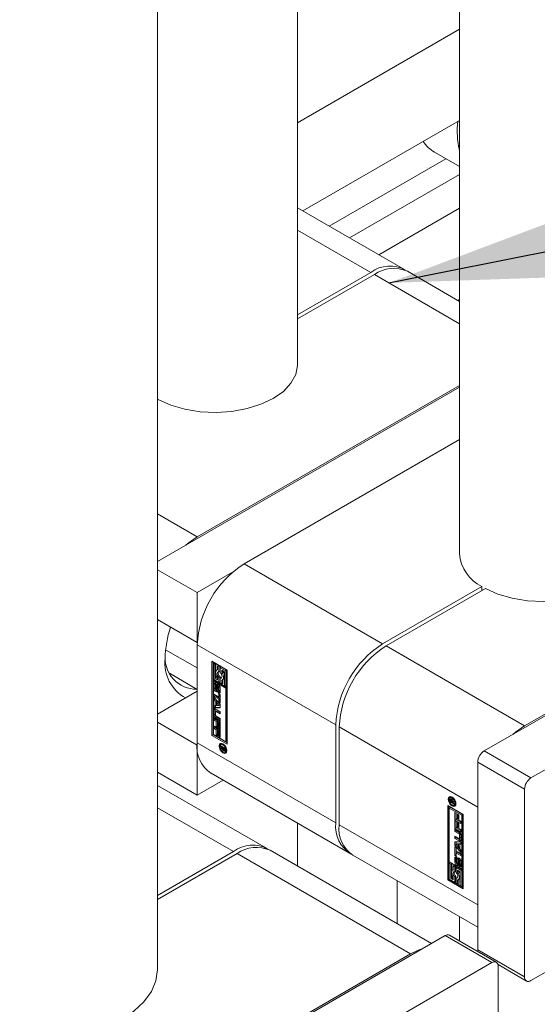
# Model space of a CAD drawing. Header units: millimetres. Extents: x 450 to 25135, y 150 to 17673.
# Tile 39 of 256: x 4016 to 4172, y 4976 to 5273. Entities that reach past the tile are written whole.
import ezdxf

# ---------------------------------------------------------------- set-up
doc = ezdxf.new("R2010")
doc.units = ezdxf.units.MM
doc.linetypes.add('SLD-Continua', pattern=[0])
doc.layers.add('COTAS', color=1, linetype='SLD-Continua')
doc.layers.add('OCULTA', color=8, linetype='SLD-Continua')
doc.styles.get("Standard").update_dxf_attribs({"font": 'ARIALN.TTF'})
doc.dimstyles.new('SLDDIMSTYLE0', dxfattribs={"dimtxt": 0.18, "dimasz": 105, "dimexe": 0, "dimexo": 0.0625, "dimgap": 0, "dimtad": 0, "dimtih": 1, "dimtoh": 1, "dimdec": 0, "dimrnd": 1e-09, "dimzin": 0, "dimdsep": 46, "dimtxsty": 'Standard', "dimsah": 1, "dimcen": 0.09, "dimadec": 0, "dimazin": 0, "dimtfac": 105, "dimtdec": 0, "dimtofl": 0, "dimtmove": 0, "dimatfit": 3, "dimfxl": 1, "dimfrac": 2, "dimtolj": 1, "dimtzin": 0, "dimarcsym": 0})

msp = doc.modelspace()

# ---------------------------------------------------------------- linework, layer by layer
at = {"color": 7, "linetype": 'SLD-Continua', "lineweight": 18, "ltscale": 30}
for p, q in [((4057.41, 4986.53), (4057.41, 6242.79)), ((4099.71, 5169.2), (4099.71, 5837.31)), ((4148.7, 5780.16), (4148.7, 5112.05)), ((4099.71, 5017.64), (4099.71, 5030.64)), ((4148.7, 5002.35), (4148.7, 4995.05))]:
    msp.add_line(p, q, dxfattribs=at)
at = {"layer": 'COTAS', "linetype": 'SLD-Continua', "lineweight": 18, "ltscale": 30}
for p, q in [((4148.7, 5270.6), (4099.71, 5242.31)), ((4148.7, 5243.04), (4101.34, 5215.7)), ((4141.2, 5233.43), (4148.7, 5229.1)), ((4144.59, 5231.47), (4109.3, 5211.1)), ((4148.7, 5226.71), (4115.48, 5207.53)), ((4131.91, 5198.05), (4099.71, 5216.64)), ((4148.7, 5216.5), (4124.32, 5202.43)), ((4099.71, 5209.88), (4121.91, 5197.06)), ((4099.71, 5184.24), (4121.91, 5197.06)), ((4122.97, 5196.45), (4099.71, 5183.02)), ((4148.7, 5181.59), (4122.97, 5196.45)), ((4148.7, 5188.35), (4132.97, 5197.44)), ((4148.7, 5188.94), (4148.19, 5188.65)), ((4148.7, 5162.42), (4057.41, 5109.72)), ((4148.7, 5162.93), (4069.4, 5117.15)), ((4057.57, 5158.69), (4057.41, 5158.6)), ((4148.7, 5146.6), (4083.55, 5108.99)), ((4069.4, 5117.15), (4057.41, 5124.08)), ((4276.06, 5121.64), (4156.2, 5052.45)), ((4263.86, 5115.11), (4168.4, 5060.01)), ((4290.2, 5113.48), (4170.34, 5044.29)), ((4057.41, 5107.24), (4069.4, 5100.32)), ((4083.55, 5108.99), (4125.44, 5084.8)), ((4069.4, 5100.32), (4080.04, 5106.45)), ((4125.44, 5084.8), (4155.5, 5102.16)), ((4156.56, 5101.54), (4126.5, 5084.19)), ((4155.5, 5100.93), (4155.5, 5102.16)), ((4069.4, 5085.21), (4069.4, 5100.32)), ((4057.41, 5092.14), (4069.4, 5085.21)), ((4059.82, 5083.06), (4069.4, 5077.53)), ((4069.42, 5085.22), (4069.4, 5085.21)), ((4069.4, 5084.49), (4111.3, 5060.31)), ((4069.4, 5084.49), (4069.4, 5054.9)), ((4168.4, 5060.01), (4126.5, 5084.19)), ((4073.82, 5079.6), (4078.47, 5076.92)), ((4073.82, 5057.14), (4073.82, 5079.6)), ((4074.18, 5079.39), (4074.18, 5057.35)), ((4074.62, 5079.04), (4074.26, 5078.84)), ((4074.26, 5078.84), (4074.26, 5074.14)), ((4074.7, 5078.58), (4074.26, 5078.84)), ((4075.05, 5078.79), (4074.62, 5079.04)), ((4075.05, 5078.79), (4074.7, 5078.58)), ((4074.7, 5074.39), (4074.7, 5078.58)), ((4075.05, 5076.59), (4075.05, 5078.79)), ((4075.84, 5078.33), (4075.49, 5078.13)), ((4075.49, 5078.13), (4075.49, 5076.93)), ((4075.93, 5077.88), (4075.49, 5078.13)), ((4076.28, 5078.08), (4075.84, 5078.33)), ((4076.28, 5078.08), (4075.93, 5077.88)), ((4075.93, 5076.36), (4075.93, 5077.88)), ((4076.28, 5076.56), (4076.28, 5078.08)), ((4076.72, 5077.83), (4076.36, 5077.62)), ((4076.36, 5077.62), (4076.36, 5076.11)), ((4078.03, 5076.66), (4076.36, 5077.62)), ((4078.38, 5076.87), (4076.72, 5077.83)), ((4060.99, 5075.92), (4069.4, 5071.06)), ((4074.26, 5074.14), (4075.93, 5073.18)), ((4075.05, 5074.6), (4074.7, 5074.39)), ((4075.49, 5073.94), (4074.7, 5074.39)), ((4075.05, 5074.6), (4075.05, 5075.47)), ((4075.49, 5074.35), (4075.05, 5074.6)), ((4075.49, 5076.97), (4075.3, 5076.86)), ((4075.49, 5074.63), (4075.49, 5073.94)), ((4076.28, 5076.56), (4075.93, 5076.36)), ((4076.28, 5074.9), (4075.93, 5074.7)), ((4075.93, 5073.18), (4075.93, 5074.7)), ((4076.28, 5073.38), (4076.28, 5074.9)), ((4076.72, 5074.65), (4076.36, 5074.45)), ((4076.36, 5074.45), (4076.36, 5072.93)), ((4076.82, 5074.64), (4076.72, 5074.65)), ((4076.8, 5076.87), (4077.59, 5076.41)), ((4076.8, 5076.17), (4076.8, 5076.87)), ((4077.15, 5076.38), (4076.8, 5076.17)), ((4076.99, 5073.94), (4077.34, 5074.14)), ((4077.15, 5076.38), (4077.15, 5076.66)), ((4077.15, 5072.88), (4077.15, 5074.04)), ((4077.59, 5076.41), (4077.59, 5072.22)), ((4078.38, 5076.87), (4078.03, 5076.66)), ((4078.03, 5071.97), (4078.03, 5076.66)), ((4078.38, 5072.17), (4078.38, 5076.87)), ((4078.47, 5076.92), (4078.47, 5054.46)), ((4074.26, 5073.63), (4074.61, 5073.84)), ((4078.03, 5071.46), (4074.26, 5073.63)), ((4074.26, 5073.63), (4074.26, 5057.39)), ((4074.8, 5072.84), (4074.45, 5072.64)), ((4074.45, 5071.37), (4074.45, 5072.64)), ((4074.8, 5071.58), (4074.45, 5071.37)), ((4078.38, 5071.67), (4074.61, 5073.84)), ((4074.8, 5071.58), (4074.8, 5072.84)), ((4074.92, 5072.27), (4074.92, 5071.19)), ((4075.05, 5072.48), (4074.98, 5072.44)), ((4075.05, 5072.47), (4075.01, 5072.45)), ((4075.05, 5072.43), (4075.04, 5072.44)), ((4075.05, 5072.44), (4075.04, 5072.44)), ((4075.05, 5072.95), (4075.05, 5072.43)), ((4075.1, 5070.89), (4075.45, 5071.09)), ((4075.45, 5071.09), (4075.1, 5070.89)), ((4075.49, 5071.14), (4075.14, 5070.94)), ((4075.17, 5071.04), (4075.19, 5072.21)), ((4075.52, 5071.25), (4075.17, 5071.04)), ((4075.54, 5072.41), (4075.19, 5072.21)), ((4075.45, 5071.09), (4075.45, 5071.09)), ((4075.52, 5071.25), (4075.54, 5072.41)), ((4075.62, 5071.87), (4075.6, 5070.7)), ((4076.04, 5072.24), (4075.68, 5072.03)), ((4076.04, 5072.24), (4075.69, 5072.04)), ((4076.09, 5072.24), (4075.74, 5072.03)), ((4076.1, 5072.23), (4075.75, 5072.03)), ((4075.75, 5072.03), (4075.75, 5072.03)), ((4076.15, 5072.15), (4075.81, 5071.96)), ((4076.2, 5072.05), (4075.85, 5071.85)), ((4076.21, 5071.95), (4075.86, 5071.74)), ((4075.86, 5070.66), (4075.86, 5071.74)), ((4076.28, 5073.38), (4075.93, 5073.18)), ((4076.21, 5070.87), (4076.21, 5071.95)), ((4076.34, 5071.55), (4076.34, 5070.29)), ((4076.36, 5072.93), (4076.8, 5072.67)), ((4076.8, 5072.67), (4076.8, 5073.87)), ((4077.15, 5072.88), (4076.8, 5072.67)), ((4077.59, 5072.22), (4078.03, 5071.97)), ((4078.38, 5072.17), (4078.03, 5071.97)), ((4078.38, 5071.67), (4078.03, 5071.46)), ((4078.03, 5055.22), (4078.03, 5071.46)), ((4078.38, 5055.42), (4078.38, 5071.67)), ((4057.41, 5063.58), (4069.4, 5070.51)), ((4074.51, 5069.6), (4075.89, 5068.8)), ((4074.51, 5068.91), (4074.51, 5069.6)), ((4074.86, 5069.12), (4074.51, 5068.91)), ((4075.89, 5068.11), (4074.51, 5068.91)), ((4074.51, 5068.63), (4076.34, 5066.45)), ((4074.51, 5067.89), (4074.51, 5068.63)), ((4074.86, 5068.1), (4074.51, 5067.89)), ((4074.86, 5069.12), (4074.86, 5069.4)), ((4076.24, 5068.32), (4074.86, 5069.12)), ((4074.86, 5068.1), (4074.86, 5068.21)), ((4075.17, 5067.73), (4074.86, 5068.1)), ((4075.02, 5070.38), (4075.38, 5070.58)), ((4075.74, 5069.97), (4075.74, 5070.5)), ((4076.09, 5070.18), (4075.74, 5069.97)), ((4075.77, 5069.95), (4076.12, 5070.16)), ((4075.8, 5070.5), (4076.15, 5070.7)), ((4076.18, 5070.73), (4075.83, 5070.52)), ((4076.2, 5070.79), (4075.85, 5070.59)), ((4076.21, 5070.87), (4075.86, 5070.66)), ((4075.89, 5069.74), (4076.34, 5069.48)), ((4075.89, 5068.8), (4075.89, 5069.74)), ((4076.24, 5069.01), (4075.89, 5068.8)), ((4076.24, 5068.32), (4075.89, 5068.11)), ((4075.89, 5067.18), (4075.89, 5068.11)), ((4076.09, 5070.66), (4076.09, 5070.18)), ((4076.24, 5069.01), (4076.24, 5069.53)), ((4076.24, 5067.38), (4076.24, 5068.32)), ((4076.34, 5069.48), (4076.34, 5066.92)), ((4074.81, 5067.53), (4074.51, 5067.89)), ((4074.51, 5066.12), (4074.81, 5066.14)), ((4074.51, 5065.38), (4074.51, 5066.12)), ((4074.86, 5065.59), (4074.51, 5065.38)), ((4076.34, 5065.45), (4074.51, 5065.38)), ((4075.17, 5067.73), (4074.81, 5067.53)), ((4074.81, 5066.14), (4074.81, 5067.53)), ((4075.17, 5066.34), (4074.81, 5066.14)), ((4074.86, 5065.59), (4074.86, 5066.16)), ((4076.34, 5065.64), (4074.86, 5065.59)), ((4075.02, 5065.12), (4076.34, 5064.36)), ((4075.17, 5066.34), (4075.17, 5067.73)), ((4075.57, 5067.26), (4075.21, 5067.05)), ((4075.94, 5066.18), (4075.21, 5067.05)), ((4075.21, 5067.05), (4075.21, 5066.15)), ((4075.21, 5066.15), (4075.94, 5066.18)), ((4076.29, 5066.39), (4075.57, 5067.26)), ((4076.24, 5067.38), (4075.89, 5067.18)), ((4076.34, 5066.92), (4075.89, 5067.18)), ((4076.29, 5066.39), (4075.94, 5066.18)), ((4076.34, 5067.33), (4076.24, 5067.38)), ((4076.34, 5066.45), (4076.34, 5065.45)), ((4074.8, 5065), (4074.45, 5064.8)), ((4074.45, 5063.34), (4074.45, 5064.8)), ((4074.8, 5063.54), (4074.45, 5063.34)), ((4074.51, 5062.41), (4076.34, 5061.35)), ((4074.51, 5061.72), (4074.51, 5062.41)), ((4074.8, 5063.54), (4074.8, 5065)), ((4074.86, 5061.93), (4074.86, 5062.2)), ((4074.9, 5064.29), (4074.9, 5063.32)), ((4075.31, 5064.61), (4074.95, 5064.41)), ((4075.37, 5062.56), (4075.02, 5062.36)), ((4076.34, 5061.59), (4075.02, 5062.36)), ((4075.44, 5064.6), (4075.08, 5064.4)), ((4076.34, 5063.67), (4075.08, 5064.4)), ((4075.08, 5063.01), (4076.34, 5062.28)), ((4076.34, 5062), (4075.37, 5062.56)), ((4076.34, 5064.08), (4075.44, 5064.6)), ((4076.34, 5064.36), (4076.34, 5063.67)), ((4076.34, 5062.28), (4076.34, 5061.59)), ((4057.41, 5061.11), (4069.4, 5054.18)), ((4074.86, 5061.93), (4074.51, 5061.72)), ((4075.13, 5061.36), (4074.51, 5061.72)), ((4074.51, 5059.9), (4076.34, 5058.84)), ((4074.51, 5059.21), (4074.51, 5059.9)), ((4074.86, 5059.42), (4074.51, 5059.21)), ((4075.13, 5058.85), (4074.51, 5059.21)), ((4075.48, 5061.57), (4074.86, 5061.93)), ((4074.86, 5059.42), (4074.86, 5059.69)), ((4075.48, 5059.06), (4074.86, 5059.42)), ((4075.48, 5061.57), (4075.13, 5061.36)), ((4075.13, 5059.82), (4075.13, 5061.36)), ((4075.48, 5060.02), (4075.13, 5059.82)), ((4075.58, 5059.56), (4075.13, 5059.82)), ((4075.48, 5060.02), (4075.48, 5061.57)), ((4075.58, 5059.97), (4075.48, 5060.02)), ((4075.93, 5061.31), (4075.58, 5061.11)), ((4075.89, 5060.93), (4075.58, 5061.11)), ((4075.58, 5061.11), (4075.58, 5059.56)), ((4076.24, 5061.13), (4075.89, 5060.93)), ((4075.89, 5059.3), (4075.89, 5060.93)), ((4076.24, 5059.5), (4075.89, 5059.3)), ((4076.34, 5059.04), (4075.89, 5059.3)), ((4076.24, 5061.13), (4075.93, 5061.31)), ((4076.24, 5059.5), (4076.24, 5061.13)), ((4076.34, 5059.45), (4076.24, 5059.5)), ((4076.34, 5061.35), (4076.34, 5059.04)), ((4111.3, 5030.71), (4111.3, 5060.31)), ((4154.26, 5035.51), (4112.36, 5059.7)), ((4112.36, 5059.7), (4112.36, 5030.1)), ((4074.18, 5057.35), (4073.82, 5057.14)), ((4078.47, 5054.46), (4073.82, 5057.14)), ((4074.18, 5057.35), (4078.47, 5054.87)), ((4074.26, 5057.39), (4078.03, 5055.22)), ((4075.48, 5059.06), (4075.13, 5058.85)), ((4075.13, 5057.31), (4075.13, 5058.85)), ((4075.48, 5057.51), (4075.13, 5057.31)), ((4075.58, 5057.05), (4075.13, 5057.31)), ((4075.48, 5057.51), (4075.48, 5059.06)), ((4075.58, 5057.46), (4075.48, 5057.51)), ((4075.93, 5058.8), (4075.58, 5058.6)), ((4075.89, 5058.42), (4075.58, 5058.6)), ((4075.58, 5058.6), (4075.58, 5057.05)), ((4076.24, 5058.62), (4075.89, 5058.42)), ((4075.89, 5056.79), (4075.89, 5058.42)), ((4076.24, 5056.99), (4075.89, 5056.79)), ((4076.34, 5056.53), (4075.89, 5056.79)), ((4076.24, 5058.62), (4075.93, 5058.8)), ((4076.24, 5056.99), (4076.24, 5058.62)), ((4076.34, 5056.94), (4076.24, 5056.99)), ((4076.34, 5058.84), (4076.34, 5056.53)), ((4069.4, 5054.9), (4111.3, 5030.71)), ((4069.4, 5054.18), (4069.42, 5054.19)), ((4069.4, 5039.07), (4069.4, 5054.18)), ((4076.52, 5054.05), (4077.79, 5053.32)), ((4076.52, 5053.76), (4076.52, 5054.05)), ((4076.77, 5053.9), (4076.52, 5053.76)), ((4077.11, 5053.42), (4076.52, 5053.76)), ((4076.52, 5053.38), (4077.11, 5053.42)), ((4076.52, 5053.04), (4076.52, 5053.38)), ((4076.88, 5053.25), (4076.52, 5053.04)), ((4076.89, 5054.55), (4076.53, 5054.35)), ((4076.88, 5053.25), (4076.88, 5053.4)), ((4077.17, 5053.3), (4076.88, 5053.25)), ((4077.14, 5054.61), (4076.89, 5054.55)), ((4077.18, 5053.22), (4077.01, 5053.12)), ((4077.36, 5053.56), (4077.11, 5053.42)), ((4077.17, 5054.28), (4077.41, 5054.42)), ((4077.42, 5053.53), (4077.17, 5053.39)), ((4077.58, 5053.15), (4077.17, 5053.39)), ((4077.17, 5053.39), (4077.17, 5053.32)), ((4077.79, 5053.27), (4077.58, 5053.15)), ((4077.79, 5053.32), (4077.79, 5052.83)), ((4078.03, 5055.22), (4078.38, 5055.42)), ((4077.01, 5053.12), (4076.52, 5053.04)), ((4077.17, 5051.89), (4077.5, 5052.07)), ((4077.39, 5052.85), (4077.19, 5052.73)), ((4077.38, 5052.57), (4077.73, 5052.77)), ((4077.74, 5052.77), (4077.38, 5052.57)), ((4077.41, 5052.55), (4077.77, 5052.75)), ((4077.52, 5052.83), (4077.79, 5052.98)), ((4077.79, 5052.99), (4077.55, 5052.85)), ((4077.79, 5053.16), (4077.58, 5053.04)), ((4077.58, 5053.04), (4077.58, 5053.15)), ((4077.79, 5053.12), (4077.58, 5053.01)), ((4077.79, 5053.09), (4077.58, 5052.97)), ((4077.58, 5053.01), (4077.58, 5053.04)), ((4077.58, 5052.97), (4077.58, 5053.01)), ((4077.68, 5052.53), (4077.66, 5052.52)), ((4077.77, 5052.75), (4077.78, 5052.74)), ((4077.81, 5052.13), (4078.17, 5052.33)), ((4170.34, 5044.29), (4156.2, 5052.45)), ((4290.2, 5052.24), (4170.34, 4983.05)), ((4168.4, 5040.92), (4154.26, 5049.09)), ((4154.26, 5049.09), (4154.26, 4992.34)), ((4057.41, 5046), (4069.4, 5039.07)), ((4073.55, 5045.74), (4115.44, 5021.55)), ((4090.36, 5023.03), (4057.41, 5042.06)), ((4077.25, 5043.6), (4069.4, 5039.07)), ((4146.2, 5038.48), (4145.85, 5038.28)), ((4146.45, 5038.54), (4146.2, 5038.48)), ((4146.73, 5038.35), (4146.49, 5038.21)), ((4168.4, 5040.92), (4168.4, 4984.17)), ((4145.2, 5035.94), (4149.84, 5033.26)), ((4145.2, 5013.49), (4145.2, 5035.94)), ((4145.55, 5035.74), (4145.55, 5013.69)), ((4145.63, 5035.19), (4145.99, 5035.39)), ((4146.22, 5037.78), (4145.87, 5037.57)), ((4145.87, 5037.09), (4145.87, 5037.57)), ((4146.12, 5037.23), (4145.87, 5037.09)), ((4147.14, 5036.36), (4145.87, 5037.09)), ((4146.15, 5037.9), (4145.9, 5037.75)), ((4149.75, 5033.22), (4145.99, 5035.39)), ((4146.08, 5037.44), (4146.08, 5037.4)), ((4146.08, 5037.4), (4146.08, 5037.36)), ((4146.08, 5037.36), (4146.08, 5037.26)), ((4146.08, 5037.26), (4146.49, 5037.02)), ((4146.41, 5037.74), (4146.14, 5037.58)), ((4146.43, 5037.71), (4146.21, 5037.58)), ((4146.22, 5037.63), (4146.22, 5037.78)), ((4146.47, 5037.67), (4146.27, 5037.56)), ((4146.48, 5037.65), (4146.29, 5037.54)), ((4146.59, 5037.48), (4146.43, 5037.38)), ((4146.84, 5037.29), (4146.49, 5037.09)), ((4146.84, 5037.22), (4146.49, 5037.02)), ((4146.49, 5037.02), (4146.49, 5037.09)), ((4146.81, 5036), (4146.49, 5035.82)), ((4146.9, 5037.19), (4146.55, 5036.98)), ((4147.14, 5037.03), (4146.55, 5036.98)), ((4146.55, 5036.98), (4147.14, 5036.65)), ((4146.65, 5037.05), (4146.6, 5037.08)), ((4146.65, 5037.28), (4147.14, 5037.36)), ((4146.84, 5037.29), (4146.84, 5037.31)), ((4146.84, 5037.22), (4146.84, 5037.29)), ((4147.14, 5037.21), (4146.9, 5037.19)), ((4147.13, 5036.06), (4147.48, 5036.26)), ((4147.14, 5037.36), (4147.14, 5037.03)), ((4147.14, 5036.65), (4147.14, 5036.36)), ((4154.26, 5005.91), (4154.26, 5035.51)), ((4057.41, 5035.3), (4080.36, 5022.04)), ((4145.63, 5035.19), (4145.63, 5018.94)), ((4149.4, 5033.01), (4145.63, 5035.19)), ((4147.32, 5033.87), (4147.77, 5033.62)), ((4147.32, 5031.56), (4147.32, 5033.87)), ((4147.68, 5031.77), (4147.68, 5033.67)), ((4147.77, 5033.62), (4147.77, 5031.99)), ((4148.08, 5033.36), (4148.53, 5033.1)), ((4148.08, 5031.81), (4148.08, 5033.36)), ((4148.44, 5032.01), (4148.44, 5033.15)), ((4148.53, 5033.1), (4148.53, 5031.55)), ((4149.75, 5033.22), (4149.4, 5033.01)), ((4149.4, 5016.77), (4149.4, 5033.01)), ((4149.75, 5016.97), (4149.75, 5033.22)), ((4149.84, 5033.26), (4149.84, 5010.81)), ((4154.26, 5005.91), (4112.36, 5030.1)), ((4147.68, 5031.77), (4147.32, 5031.56)), ((4149.15, 5030.51), (4147.32, 5031.56)), ((4147.32, 5031.36), (4147.77, 5031.1)), ((4147.32, 5029.05), (4147.32, 5031.36)), ((4149.15, 5030.92), (4147.68, 5031.77)), ((4147.68, 5029.26), (4147.68, 5031.16)), ((4147.77, 5031.99), (4148.08, 5031.81)), ((4147.77, 5031.1), (4147.77, 5029.48)), ((4147.77, 5029.48), (4148.08, 5029.3)), ((4148.44, 5032.01), (4148.08, 5031.81)), ((4148.08, 5030.85), (4148.53, 5030.59)), ((4148.08, 5029.3), (4148.08, 5030.85)), ((4148.44, 5029.5), (4148.08, 5029.3)), ((4148.44, 5029.5), (4148.44, 5030.64)), ((4148.53, 5031.55), (4149.15, 5031.19)), ((4148.53, 5030.59), (4148.53, 5029.04)), ((4149.15, 5031.19), (4149.15, 5030.51)), ((4147.68, 5029.26), (4147.32, 5029.05)), ((4149.15, 5028), (4147.32, 5029.05)), ((4147.32, 5028.81), (4148.64, 5028.05)), ((4147.32, 5028.12), (4147.32, 5028.81)), ((4147.68, 5028.33), (4147.32, 5028.12)), ((4148.58, 5027.4), (4147.32, 5028.12)), ((4147.32, 5026.73), (4148.58, 5026.01)), ((4147.32, 5026.04), (4147.32, 5026.73)), ((4149.15, 5028.41), (4147.68, 5029.26)), ((4147.68, 5028.33), (4147.68, 5028.61)), ((4148.93, 5027.6), (4147.68, 5028.33)), ((4147.68, 5026.25), (4147.68, 5026.53)), ((4148.53, 5029.04), (4149.15, 5028.68)), ((4148.93, 5027.6), (4148.58, 5027.4)), ((4149.11, 5027.29), (4148.76, 5027.08)), ((4148.76, 5026.11), (4148.76, 5027.08)), ((4149.11, 5026.32), (4149.11, 5027.29)), ((4149.15, 5028.68), (4149.15, 5028)), ((4149.21, 5027.07), (4149.21, 5025.61)), ((4147.68, 5026.25), (4147.32, 5026.04)), ((4148.64, 5025.28), (4147.32, 5026.04)), ((4147.32, 5024.95), (4149.15, 5025.02)), ((4147.32, 5023.96), (4147.32, 5024.95)), ((4147.68, 5024.16), (4147.32, 5023.96)), ((4149.15, 5021.78), (4147.32, 5023.96)), ((4147.32, 5023.49), (4147.77, 5023.23)), ((4147.32, 5020.92), (4147.32, 5023.49)), ((4149, 5025.49), (4147.68, 5026.25)), ((4147.68, 5024.16), (4147.68, 5024.97)), ((4149.15, 5022.4), (4147.68, 5024.16)), ((4148.08, 5024.43), (4147.72, 5024.22)), ((4148.45, 5024.26), (4147.72, 5024.22)), ((4147.72, 5024.22), (4148.45, 5023.35)), ((4148.8, 5024.46), (4148.08, 5024.43)), ((4148.8, 5024.46), (4148.45, 5024.26)), ((4148.45, 5023.35), (4148.45, 5024.26)), ((4148.8, 5023.56), (4148.45, 5023.35)), ((4149, 5025.49), (4148.64, 5025.28)), ((4148.71, 5026), (4149.06, 5026.2)), ((4149.11, 5026.32), (4148.76, 5026.11)), ((4148.8, 5023.56), (4148.8, 5024.46)), ((4149.15, 5024.45), (4148.85, 5024.27)), ((4149.15, 5024.28), (4148.85, 5024.27)), ((4148.85, 5024.27), (4148.85, 5022.88)), ((4149.15, 5025.02), (4149.15, 5024.28)), ((4057.41, 5008.79), (4080.36, 5022.04)), ((4081.43, 5021.43), (4057.41, 5007.56)), ((4133.93, 4991.12), (4081.43, 5021.43)), ((4140.23, 4994.25), (4091.42, 5022.42)), ((4116.5, 5020.94), (4154.26, 4999.15)), ((4147.68, 5021.13), (4147.32, 5020.92)), ((4147.77, 5020.67), (4147.32, 5020.92)), ((4147.68, 5021.13), (4147.68, 5023.28)), ((4147.77, 5021.08), (4147.68, 5021.13)), ((4147.77, 5023.23), (4147.77, 5022.29)), ((4147.77, 5022.29), (4149.15, 5021.49)), ((4148.12, 5021.81), (4147.77, 5021.6)), ((4147.77, 5021.6), (4147.77, 5020.67)), ((4149.15, 5020.81), (4147.77, 5021.6)), ((4149.15, 5021.21), (4148.12, 5021.81)), ((4148.85, 5022.88), (4149.15, 5022.51)), ((4149.15, 5022.51), (4149.15, 5021.78)), ((4149.15, 5021.49), (4149.15, 5020.81)), ((4145.63, 5018.94), (4149.4, 5016.77)), ((4145.99, 5018.64), (4145.63, 5018.44)), ((4146.07, 5018.19), (4145.63, 5018.44)), ((4145.63, 5018.44), (4145.63, 5013.74)), ((4146.43, 5018.39), (4145.99, 5018.64)), ((4146.43, 5018.39), (4146.07, 5018.19)), ((4146.07, 5014), (4146.07, 5018.19)), ((4146.43, 5016.19), (4146.43, 5018.39)), ((4147.21, 5017.94), (4146.86, 5017.73)), ((4146.86, 5017.73), (4146.86, 5016.53)), ((4147.3, 5017.48), (4146.86, 5017.73)), ((4147.65, 5017.68), (4147.21, 5017.94)), ((4147.65, 5017.68), (4147.3, 5017.48)), ((4147.3, 5015.96), (4147.3, 5017.48)), ((4147.67, 5020.32), (4147.32, 5020.12)), ((4147.32, 5018.86), (4147.32, 5020.12)), ((4147.67, 5019.06), (4147.32, 5018.86)), ((4147.65, 5016.16), (4147.65, 5017.68)), ((4147.67, 5019.06), (4147.67, 5020.32)), ((4147.8, 5019.74), (4147.8, 5018.66)), ((4147.92, 5019.95), (4147.86, 5019.91)), ((4147.92, 5019.94), (4147.88, 5019.92)), ((4148.25, 5018.06), (4147.9, 5017.86)), ((4147.92, 5020.43), (4147.92, 5019.91)), ((4147.92, 5018.38), (4147.92, 5018.38)), ((4147.98, 5018.37), (4148.33, 5018.57)), ((4148.37, 5018.61), (4148.01, 5018.41)), ((4148.39, 5018.68), (4148.03, 5018.47)), ((4148.04, 5018.53), (4148.06, 5019.71)), ((4148.39, 5018.74), (4148.04, 5018.53)), ((4148.42, 5019.91), (4148.06, 5019.71)), ((4148.39, 5018.74), (4148.42, 5019.91)), ((4148.5, 5019.36), (4148.47, 5018.2)), ((4148.92, 5019.72), (4148.56, 5019.52)), ((4148.61, 5017.97), (4148.62, 5017.97)), ((4148.61, 5017.45), (4148.61, 5017.97)), ((4148.97, 5017.66), (4148.61, 5017.45)), ((4148.62, 5019.51), (4148.97, 5019.72)), ((4148.99, 5017.64), (4148.64, 5017.44)), ((4149.01, 5019.66), (4148.67, 5019.47)), ((4148.68, 5017.97), (4149.03, 5018.17)), ((4149.05, 5018.18), (4148.69, 5017.98)), ((4149.07, 5019.56), (4148.72, 5019.35)), ((4149.08, 5018.25), (4148.73, 5018.05)), ((4149.09, 5019.42), (4148.74, 5019.21)), ((4148.74, 5018.13), (4148.74, 5019.21)), ((4149.09, 5018.34), (4148.74, 5018.13)), ((4148.97, 5017.66), (4148.97, 5018.13)), ((4149.09, 5018.34), (4149.09, 5019.42)), ((4149.21, 5019.03), (4149.21, 5017.77)), ((4146.43, 5014.2), (4146.43, 5015.08)), ((4146.86, 5016.57), (4146.67, 5016.46)), ((4147.65, 5016.16), (4147.3, 5015.96)), ((4147.65, 5014.5), (4147.3, 5014.3)), ((4147.65, 5012.99), (4147.65, 5014.5)), ((4148.09, 5017.43), (4147.74, 5017.23)), ((4147.74, 5017.23), (4147.74, 5015.71)), ((4149.4, 5016.26), (4147.74, 5017.23)), ((4149.75, 5016.47), (4148.09, 5017.43)), ((4148.17, 5015.77), (4148.17, 5016.47)), ((4148.17, 5016.47), (4148.96, 5016.01)), ((4148.53, 5015.98), (4148.17, 5015.77)), ((4148.53, 5015.98), (4148.53, 5016.26)), ((4148.96, 5016.01), (4148.96, 5011.82)), ((4149.4, 5016.77), (4149.75, 5016.97)), ((4149.75, 5016.47), (4149.4, 5016.26)), ((4149.4, 5011.57), (4149.4, 5016.26)), ((4149.75, 5011.77), (4149.75, 5016.47)), ((4145.55, 5013.69), (4145.2, 5013.49)), ((4149.84, 5010.81), (4145.2, 5013.49)), ((4149.84, 5011.22), (4145.55, 5013.69)), ((4145.63, 5013.74), (4147.3, 5012.78)), ((4146.43, 5014.2), (4146.07, 5014)), ((4146.86, 5013.54), (4146.07, 5014)), ((4146.86, 5013.95), (4146.43, 5014.2)), ((4146.86, 5014.23), (4146.86, 5013.54)), ((4147.3, 5012.78), (4147.3, 5014.3)), ((4147.65, 5012.99), (4147.3, 5012.78)), ((4148.09, 5014.25), (4147.74, 5014.05)), ((4147.74, 5014.05), (4147.74, 5012.53)), ((4147.74, 5012.53), (4148.17, 5012.28)), ((4148.19, 5014.24), (4148.09, 5014.25)), ((4148.17, 5012.28), (4148.17, 5013.47)), ((4148.53, 5012.48), (4148.17, 5012.28)), ((4148.36, 5013.54), (4148.71, 5013.75)), ((4148.53, 5012.48), (4148.53, 5013.64)), ((4148.96, 5011.82), (4149.4, 5011.57)), ((4149.75, 5011.77), (4149.4, 5011.57)), ((4144.36, 4996.63), (4001.52, 4914.17)), ((4158.5, 4988.47), (4144.36, 4996.63)), ((4159.87, 4988.6), (4145.73, 4996.77)), ((4133.93, 4991.12), (4011.95, 4920.71)), ((4168.4, 4984.17), (4154.26, 4992.34)), ((4158.5, 4988.47), (4015.66, 4906.01)), ((4160.38, 4987.87), (4168.97, 4982.91)), ((4160.44, 4987.34), (4160.44, 4961.9))]:
    msp.add_line(p, q, dxfattribs=at)
at = {"layer": 'COTAS', "linetype": 'SLD-Continua', "lineweight": 18, "ltscale": 30, "flags": 128}
for points in [[(4099.71, 5169.2), (4099.7, 5168.98), (4099.17, 5166.23), (4097.73, 5163.58), (4095.44, 5161.14), (4092.39, 5158.99), (4088.67, 5157.23), (4084.45, 5155.91), (4079.86, 5155.08), (4075.08, 5154.77), (4070.29, 5154.99), (4065.66, 5155.75), (4061.37, 5156.99), (4057.57, 5158.69)], [(4065.9, 5114.62), (4066.65, 5115.25), (4069.4, 5117.15)], [(4198.7, 5112.05), (4198.7, 5111.83), (4198.17, 5109.08), (4196.73, 5106.43), (4194.44, 5103.99), (4191.38, 5101.85), (4187.67, 5100.08), (4183.44, 5098.76), (4178.86, 5097.93), (4174.08, 5097.62), (4169.29, 5097.85), (4164.66, 5098.6), (4160.36, 5099.85), (4156.56, 5101.54)], [(4075.49, 5076.93), (4075.26, 5076.84), (4075.09, 5076.66), (4074.99, 5076.41), (4074.95, 5076.09), (4074.99, 5075.73), (4075.09, 5075.36), (4075.26, 5074.98), (4075.49, 5074.63)], [(4075.93, 5074.7), (4075.71, 5074.94), (4075.54, 5075.23), (4075.43, 5075.54), (4075.39, 5075.84), (4075.43, 5076.09), (4075.54, 5076.27), (4075.71, 5076.36), (4075.93, 5076.36)], [(4076.36, 5076.11), (4076.58, 5075.86), (4076.75, 5075.57), (4076.86, 5075.26), (4076.9, 5074.97), (4076.86, 5074.72), (4076.75, 5074.54), (4076.58, 5074.44), (4076.36, 5074.45)], [(4076.8, 5073.87), (4077.02, 5073.96), (4077.19, 5074.14), (4077.3, 5074.4), (4077.34, 5074.71), (4077.3, 5075.07), (4077.19, 5075.45), (4077.02, 5075.82), (4076.8, 5076.17)], [(4074.83, 5073.04), (4074.81, 5072.96), (4074.8, 5072.84)], [(4075.58, 5072.62), (4075.55, 5072.54), (4075.54, 5072.41)], [(4075.74, 5072.03), (4075.74, 5072.03), (4075.74, 5072.03), (4075.74, 5072.03), (4075.74, 5072.03), (4075.74, 5072.03), (4075.75, 5072.03), (4075.75, 5072.03)], [(4076.04, 5072.24), (4076.04, 5072.24), (4076.04, 5072.24)], [(4076.2, 5072.05), (4076.2, 5072.07), (4076.19, 5072.08)], [(4075.38, 5070.58), (4075.49, 5070.53), (4075.57, 5070.51)], [(4076.12, 5070.16), (4076.23, 5070.11), (4076.31, 5070.09)], [(4074.83, 5065.2), (4074.82, 5065.12), (4074.8, 5065)], [(4164.89, 5057.47), (4165.64, 5058.1), (4168.4, 5060.01)], [(4077.17, 5051.89), (4076.73, 5052.25), (4076.35, 5052.76), (4076.09, 5053.35), (4076, 5053.91), (4076.09, 5054.38), (4076.35, 5054.67), (4076.73, 5054.75), (4077.17, 5054.59)], [(4077.17, 5054.28), (4076.83, 5054.4), (4076.53, 5054.35), (4076.34, 5054.12), (4076.27, 5053.76), (4076.34, 5053.32), (4076.53, 5052.87), (4076.83, 5052.47), (4077.17, 5052.19)], [(4076.36, 5054.16), (4076.45, 5054.58), (4076.54, 5054.74)], [(4077.17, 5054.59), (4077.62, 5054.23), (4078, 5053.72), (4078.26, 5053.13), (4078.34, 5052.56), (4078.26, 5052.1), (4078, 5051.8), (4077.62, 5051.73), (4077.17, 5051.89)], [(4077.17, 5052.19), (4077.52, 5052.07), (4077.81, 5052.13), (4078.01, 5052.36), (4078.08, 5052.72), (4078.01, 5053.16), (4077.81, 5053.61), (4077.52, 5054), (4077.17, 5054.28)], [(4077.38, 5052.57), (4077.38, 5052.57), (4077.38, 5052.57), (4077.38, 5052.57), (4077.38, 5052.57), (4077.38, 5052.57), (4077.38, 5052.57), (4077.38, 5052.57), (4077.38, 5052.57)], [(4078.16, 5051.94), (4077.98, 5051.93), (4077.57, 5052.07)], [(4078.34, 5052.52), (4078.17, 5052.33), (4078.17, 5052.33)], [(4146.49, 5035.82), (4146.04, 5036.18), (4145.66, 5036.69), (4145.41, 5037.27), (4145.32, 5037.84), (4145.41, 5038.31), (4145.66, 5038.6), (4146.04, 5038.67), (4146.49, 5038.52)], [(4146.49, 5038.21), (4146.14, 5038.33), (4145.85, 5038.28), (4145.65, 5038.05), (4145.58, 5037.69), (4145.65, 5037.25), (4145.85, 5036.8), (4146.14, 5036.4), (4146.49, 5036.12)], [(4145.67, 5038.09), (4145.76, 5038.51), (4145.85, 5038.67)], [(4146.49, 5038.52), (4146.94, 5038.16), (4147.31, 5037.65), (4147.57, 5037.06), (4147.66, 5036.49), (4147.57, 5036.03), (4147.31, 5035.73), (4146.94, 5035.66), (4146.49, 5035.82)], [(4146.49, 5036.12), (4146.83, 5036), (4147.13, 5036.06), (4147.32, 5036.28), (4147.39, 5036.64), (4147.32, 5037.08), (4147.13, 5037.54), (4146.83, 5037.93), (4146.49, 5038.21)], [(4147.47, 5035.87), (4147.29, 5035.86), (4146.88, 5036)], [(4147.66, 5036.45), (4147.48, 5036.26), (4147.48, 5036.26)], [(4149, 5025.49), (4149.11, 5025.43), (4149.18, 5025.41)], [(4147.71, 5020.52), (4147.69, 5020.45), (4147.67, 5020.32)], [(4147.92, 5018.37), (4147.92, 5018.37), (4147.92, 5018.37), (4147.92, 5018.37), (4147.92, 5018.37), (4147.92, 5018.37), (4147.92, 5018.38), (4147.92, 5018.37)], [(4148.25, 5018.06), (4148.36, 5018.01), (4148.44, 5017.99)], [(4148.45, 5020.1), (4148.43, 5020.03), (4148.42, 5019.91)], [(4148.99, 5017.64), (4149.1, 5017.59), (4149.18, 5017.57)], [(4146.86, 5016.53), (4146.64, 5016.44), (4146.47, 5016.26), (4146.36, 5016.01), (4146.32, 5015.69), (4146.36, 5015.33), (4146.47, 5014.96), (4146.64, 5014.58), (4146.86, 5014.23)], [(4147.3, 5014.3), (4147.08, 5014.54), (4146.91, 5014.84), (4146.8, 5015.14), (4146.77, 5015.44), (4146.8, 5015.69), (4146.91, 5015.87), (4147.08, 5015.96), (4147.3, 5015.96)], [(4147.74, 5015.71), (4147.95, 5015.46), (4148.12, 5015.17), (4148.23, 5014.86), (4148.27, 5014.57), (4148.23, 5014.32), (4148.12, 5014.14), (4147.95, 5014.04), (4147.74, 5014.05)], [(4148.17, 5013.47), (4148.4, 5013.56), (4148.57, 5013.74), (4148.67, 5014), (4148.71, 5014.31), (4148.67, 5014.67), (4148.57, 5015.05), (4148.4, 5015.43), (4148.17, 5015.77)], [(4133.93, 4991.12), (4136.69, 4992.4), (4137.44, 4992.64)], [(4154.26, 4992.34), (4154.29, 4991.92), (4154.32, 4991.81)], [(4057.41, 4986.53), (4057.4, 4986.31), (4056.9, 4982.97), (4055.5, 4979.72), (4053.25, 4976.62), (4050.2, 4973.77), (4046.42, 4971.22), (4042.01, 4969.04), (4037.06, 4967.28), (4031.71, 4965.98), (4026.07, 4965.17), (4020.28, 4964.88), (4014.49, 4965.11), (4008.82, 4965.85), (4003.42, 4967.08), (3998.41, 4968.79), (3993.93, 4970.92)]]:
    msp.add_lwpolyline(points, dxfattribs=at)
at = {"layer": 'COTAS', "linetype": 'SLD-Continua', "lineweight": 18, "ltscale": 900}
for centre, radius, start, end in [((4173.4, 5239.73), 25.35, 173.1205, 192.9864), ((4146.69, 5242.73), 10.8, 213.9122, 239.4603), ((4127.65, 5189.63), 9.4, 59.4841, 127.6952), ((4128.83, 5188.27), 10.06, 65.6932, 125.6174), ((4160.89, 5113.15), 12.24, 185.1282, 243.8701), ((4100.11, 5083.1), 30.74, 122.6045, 177.3955), ((4091.64, 5079.82), 31.96, 161.6423, 178.9398), ((4142, 5058.91), 30.74, 122.6047, 177.3956), ((4143.06, 5058.3), 30.74, 122.6047, 177.3956), ((4071.54, 5078.98), 11.94, 173.1216, 241.667), ((4069.09, 5080.55), 9.43, 174.4136, 271.2048), ((4077.1, 5075.97), 1.35, 162.4658, 232.2078), ((4074.89, 5074.68), 2.84, 17.6098, 36.8645), ((4077.02, 5074.68), 0.627, 300.7699, 335.0496), ((4074.8, 5072.69), 0.355, 50.7821, 189.2086), ((4075.7, 5071.43), 1.25, 182.613, 237.3963), ((4075.96, 5071.62), 1.16, 181.9022, 208.3139), ((4075.29, 5072.27), 0.368, 166.5094, 180.4074), ((4075.47, 5071.2), 0.549, 180.8746, 195.6424), ((4075.08, 5072.33), 0.153, 139.7485, 167.8414), ((4075.31, 5071.15), 0.376, 194.9196, 213.7385), ((4075.01, 5072.39), 0.0575, 94.7258, 139.1073), ((4075.01, 5072.38), 0.0662, 59.6218, 90.4215), ((4074.53, 5072.12), 0.98, 58.2115, 59.959), ((4074.85, 5071.06), 0.316, 337.2424, 356.9812), ((4075.54, 5072.27), 0.355, 50.8301, 189.583), ((4075.4, 5071.18), 0.107, 303.1407, 337.0739), ((4075.21, 5071.26), 0.31, 337.0497, 357.2091), ((4076.03, 5071.87), 0.411, 170.4392, 179.1719), ((4075.86, 5071.89), 0.236, 153.5074, 170.3257), ((4075.73, 5071.96), 0.0855, 114.9224, 153.5839), ((4075.71, 5071.98), 0.0578, 54.9365, 110.4197), ((4075.65, 5071.89), 0.169, 24.4686, 57.3151), ((4075.09, 5071.49), 1.25, 2.6067, 57.3769), ((4075.42, 5071.76), 0.437, 11.2761, 26.6991), ((4075.34, 5071.74), 0.514, 0.5528, 12.2178), ((4076.06, 5072.19), 0.056, 58.4966, 111.1767), ((4075.7, 5071.94), 0.508, 0.326, 12.1198), ((4075.12, 5071.02), 0.151, 212.7446, 238.5068), ((4075.25, 5070.65), 0.353, 230.487, 7.1391), ((4075.07, 5070.94), 0.0547, 233.8554, 298.5552), ((4075.99, 5071.56), 1.15, 215.7808, 238.0439), ((4075.04, 5070.98), 0.11, 303.6544, 336.7345), ((4075.77, 5070.55), 0.0639, 236.6493, 278.3745), ((4076.07, 5070.49), 0.621, 237.1592, 240.3133), ((4075.99, 5070.23), 0.355, 230.8129, 9.2258), ((4075.77, 5070.55), 0.0652, 281.2874, 333.5233), ((4075.68, 5070.61), 0.175, 328.6266, 350.6206), ((4075.47, 5070.66), 0.387, 348.7371, 0.2361), ((4076.58, 5070.95), 0.92, 237.6724, 239.8002), ((4076.13, 5070.75), 0.0558, 296.9398, 336.5703), ((4076.04, 5070.82), 0.169, 328.2415, 351.0056), ((4075.85, 5070.86), 0.361, 348.3271, 0.6461), ((4074.8, 5064.85), 0.35, 50.8085, 189.1965), ((4075.68, 5063.39), 1.23, 182.6068, 237.4108), ((4076.03, 5063.6), 1.23, 182.5939, 237.3976), ((4075.01, 5064.31), 0.112, 50.7529, 189.243), ((4075.29, 5063.34), 0.393, 182.5795, 237.4246), ((4075.36, 5064.5), 0.129, 54.41, 114.3008), ((4078.67, 5053.57), 9.36, 171.8646, 236.8218), ((4077.92, 5053.32), 0.749, 179.7937, 203.2979), ((4077.84, 5053.27), 0.839, 189.7834, 219.411), ((4077.74, 5053.16), 0.695, 218.2294, 239.0014), ((4077.59, 5053.19), 0.394, 205.4006, 236.0688), ((4077.59, 5053.2), 0.398, 236.6746, 240.2017), ((4077.67, 5052.99), 0.513, 236.419, 240.0191), ((4077.55, 5053.13), 0.328, 239.6698, 252.1373), ((4077.56, 5052.76), 0.263, 234.8883, 290.8446), ((4077.48, 5052.89), 0.0778, 246.5461, 330.011), ((4077.26, 5052.99), 0.317, 334.7041, 356.4623), ((4078.07, 5053.34), 0.665, 225.1889, 239.1722), ((4077.56, 5052.7), 0.209, 296.9439, 345.7364), ((4077.71, 5052.72), 0.0571, 56.5837, 62.4852), ((4078.15, 5053.42), 0.77, 237.2476, 239.6417), ((4077.16, 5052.83), 0.636, 343.6721, 0.2651), ((4158.48, 5048.89), 4.23, 122.6063, 177.3932), ((4172.62, 5040.73), 4.23, 122.6057, 177.4013), ((4146.52, 5037.57), 0.649, 163.8471, 180.0902), ((4146.1, 5037.7), 0.21, 117.0716, 165.6705), ((4146.1, 5037.64), 0.264, 54.9315, 110.7328), ((4146.4, 5037.42), 0.319, 154.7631, 176.4387), ((4146.18, 5037.51), 0.0778, 66.4739, 149.9266), ((4146.11, 5037.27), 0.331, 59.847, 72.1793), ((4146.98, 5037.77), 0.754, 172.4158, 179.4393), ((4145.99, 5037.41), 0.513, 56.419, 60.0191), ((4146.11, 5037.28), 0.321, 55.9514, 60.3326), ((4145.92, 5037.24), 0.695, 38.2294, 59.0014), ((4146.26, 5037.8), 0.0414, 56.7831, 64.8219), ((4146.07, 5037.22), 0.392, 25.3485, 56.1209), ((4145.74, 5037.09), 0.749, 359.7937, 23.2979), ((4145.82, 5037.14), 0.839, 9.8049, 39.4061), ((4120.88, 5029.58), 9.65, 173.296, 239.5225), ((4121.63, 5028.77), 9.36, 171.8646, 236.8218), ((4148.37, 5027.07), 0.393, 2.5357, 57.4684), ((4147.98, 5027.01), 1.23, 2.6068, 57.4108), ((4148.72, 5027.27), 0.395, 2.7263, 57.2778), ((4086.11, 5014.61), 9.4, 59.4878, 127.6916), ((4148.65, 5026.09), 0.112, 230.7529, 9.243), ((4148.87, 5025.55), 0.35, 230.8182, 9.1868), ((4148.99, 5026.3), 0.13, 305.9123, 5.4084), ((4087.28, 5013.25), 10.06, 65.691, 125.62), ((4147.67, 5020.18), 0.355, 50.7999, 189.2131), ((4147.26, 5019.39), 1.24, 57.6914, 59.2586), ((4148.57, 5018.91), 1.25, 182.5949, 237.4144), ((4148.83, 5019.1), 1.16, 181.8571, 209.1391), ((4148.19, 5019.74), 0.387, 168.7371, 180.2361), ((4148.32, 5018.67), 0.516, 180.575, 192.1956), ((4147.99, 5019.79), 0.18, 148.9576, 170.2895), ((4148.24, 5018.64), 0.432, 191.2281, 206.7946), ((4147.89, 5019.85), 0.0648, 101.1351, 153.6756), ((4148.01, 5018.52), 0.17, 204.4929, 237.1741), ((4147.89, 5019.85), 0.0639, 56.6493, 98.3745), ((4148.12, 5018.14), 0.355, 230.8604, 9.5786), ((4147.95, 5018.42), 0.0574, 234.9035, 290.7677), ((4148.84, 5019.02), 1.13, 215.3561, 238.3322), ((4147.94, 5018.44), 0.0847, 294.6674, 333.6224), ((4147.8, 5018.51), 0.238, 333.5844, 350.3252), ((4147.63, 5018.54), 0.408, 350.4033, 359.1831), ((4148.41, 5019.75), 0.353, 50.4772, 187.149), ((4148.29, 5018.65), 0.089, 301.5985, 333.1423), ((4148.15, 5018.72), 0.241, 333.4127, 349.9514), ((4147.91, 5018.75), 0.481, 351.3544, 358.8008), ((4148.81, 5019.35), 0.316, 157.2424, 176.9812), ((4148.62, 5019.43), 0.109, 123.4886, 156.9002), ((4148.59, 5019.47), 0.0541, 53.4677, 118.943), ((4148.54, 5019.38), 0.151, 32.8359, 58.5964), ((4148.66, 5018.03), 0.0701, 240.5011, 269.5423), ((4147.97, 5018.97), 1.25, 2.613, 57.3963), ((4148.86, 5017.71), 0.355, 230.7973, 9.1934), ((4148.65, 5018.02), 0.0582, 274.9862, 318.8469), ((4148.35, 5019.26), 0.38, 14.9728, 33.6281), ((4148.58, 5018.08), 0.153, 319.7485, 347.8414), ((4148.19, 5019.21), 0.549, 0.8746, 15.6424), ((4148.37, 5018.13), 0.368, 346.5094, 0.4074), ((4148.94, 5019.68), 0.0505, 60.5665, 116.5513), ((4149.29, 5018.17), 0.611, 237.685, 240.4855), ((4149, 5018.23), 0.0662, 301.3476, 317.802), ((4148.93, 5018.28), 0.156, 320.0033, 347.5867), ((4148.57, 5019.41), 0.518, 0.4493, 14.1938), ((4148.71, 5018.34), 0.378, 346.9013, 0.3971), ((4148.48, 5015.57), 1.35, 162.4658, 232.2078), ((4146.25, 5014.27), 2.85, 17.6638, 36.8352), ((4149.35, 5018.65), 1.41, 238.23, 239.4514), ((4148.39, 5014.29), 0.634, 300.9818, 334.8132), ((4145.16, 4995.51), 1.38, 65.6975, 125.6032), ((4159.26, 4987.54), 1.2, 350.7824, 129.2138), ((4169.58, 4983.98), 1.2, 170.7801, 309.2019)]:
    msp.add_arc(centre, radius, start, end, dxfattribs=at)
at = {"layer": 'OCULTA', "linetype": 'SLD-Continua', "lineweight": 18, "ltscale": 30}
msp.add_line((4129.91, 5000.21), (4129.91, 5013.2), dxfattribs=at)
msp.add_line((4129.91, 5000.21), (4129.91, 5013.2), dxfattribs=at)
msp.add_line((4129.91, 5000.21), (4129.91, 5013.2), dxfattribs=at)

# ---------------------------------------------------------------- leaders
at = {"layer": 'COTAS', "ltscale": 30}
msp.add_leader([(4127.36, 5193.91), (6318.55, 5630.91)], dimstyle='SLDDIMSTYLE0', dxfattribs=at)

doc.saveas('drawing.dxf')
